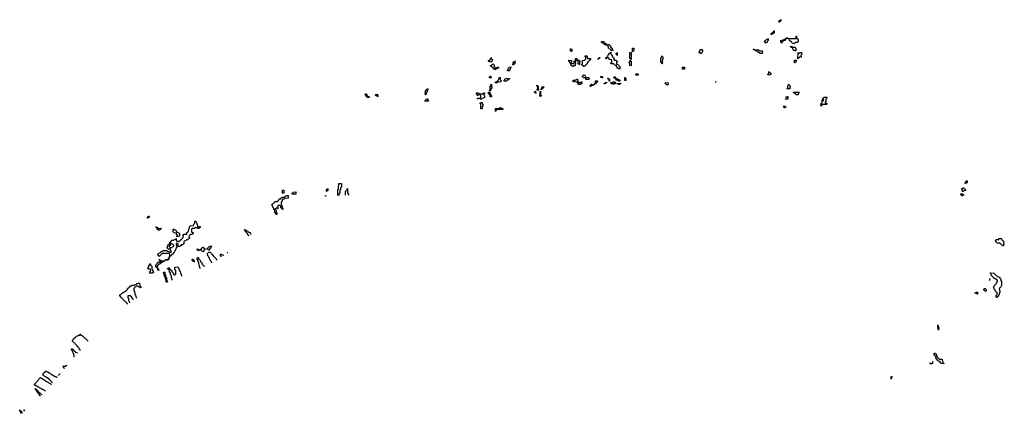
# Model space of a CAD drawing. Header units: inches. Extents: x 2228470 to 2445751, y 199914 to 300535.
# Tile 3 of 34: x 2338086 to 2360934, y 226336 to 235474. Entities that reach past the tile are written whole.
import ezdxf

# ---------------------------------------------------------------- set-up
doc = ezdxf.new("R2010")
doc.units = ezdxf.units.IN
doc.header["$MEASUREMENT"] = 0
for name, color, linetype in [('C3232', 7, 'Continuous'), ('C3242', 7, 'Continuous'), ('C3243', 7, 'Continuous'), ('C3252', 7, 'Continuous'), ('C3253', 7, 'Continuous'), ('C3262', 7, 'Continuous'), ('C3263', 7, 'Continuous')]:
    doc.layers.add(name, color=color, linetype=linetype)

msp = doc.modelspace()

# ---------------------------------------------------------------- linework, layer by layer
at = {"layer": 'C3232', "color": 6}
for points in [[(2339488, 227798), (2339487, 227807), (2339469, 227829), (2339466, 227850), (2339436, 227876), (2339420, 227900), (2339370, 227948), (2339362, 227962), (2339350, 227969), (2339342, 227982), (2339309, 228010), (2339310, 228034), (2339348, 228072), (2339350, 228091), (2339368, 228092), (2339382, 228098), (2339386, 228110), (2339402, 228118), (2339406, 228130), (2339442, 228138), (2339446, 228150), (2339486, 228154), (2339490, 228171), (2339494, 228170), (2339498, 228158), (2339512, 228152), (2339530, 228151), (2339537, 228137), (2339551, 228130), (2339676, 228008)], [(2339356, 227648), (2339348, 227650), (2339342, 227722), (2339326, 227730), (2339322, 227762), (2339308, 227768), (2339302, 227802), (2339288, 227808), (2339286, 227834), (2339310, 227832), (2339314, 227814), (2339334, 227810), (2339338, 227798), (2339350, 227794), (2339358, 227778), (2339370, 227774), (2339378, 227758), (2339412, 227750), (2339430, 227732)], [(2339124, 227375), (2339122, 227382), (2339108, 227388), (2339102, 227422), (2339086, 227430), (2339090, 227434), (2339150, 227434), (2339162, 227438), (2339168, 227452), (2339174, 227450), (2339178, 227439)], [(2338683, 226854), (2338670, 226866), (2338646, 226870), (2338628, 226888), (2338609, 226889), (2338590, 226908), (2338546, 226930), (2338527, 226947), (2338508, 226948), (2338487, 226967), (2338468, 226968), (2338450, 226986), (2338430, 226986), (2338429, 227010), (2338500, 227080), (2338518, 227102), (2338530, 227132), (2338570, 227171), (2338591, 227151), (2338632, 227130), (2338650, 227112), (2338671, 227111), (2338678, 227098), (2338710, 227072), (2338731, 227071), (2338750, 227052), (2338794, 227030), (2338810, 227014), (2338826, 227014)], [(2338851, 227045), (2338770, 227128), (2338729, 227149), (2338699, 227179), (2338649, 227210), (2338629, 227229), (2338629, 227250), (2338642, 227270), (2338690, 227311), (2338710, 227311), (2338730, 227302), (2338752, 227290), (2338771, 227271), (2338812, 227250), (2338830, 227232), (2338850, 227231), (2338870, 227212), (2338910, 227192), (2338932, 227192), (2338938, 227178), (2338950, 227174)], [(2338950, 227174), (2338959, 227175)], [(2338986, 227207), (2338986, 227210), (2338989, 227212)], [(2339004, 227229), (2339007, 227253), (2339024, 227254)], [(2338566, 226732), (2338562, 226742), (2338548, 226750), (2338542, 226782), (2338530, 226786), (2338522, 226802), (2338510, 226806), (2338506, 226826), (2338488, 226830), (2338482, 226862), (2338470, 226866), (2338462, 226882), (2338450, 226886), (2338446, 226914), (2338454, 226910), (2338458, 226898), (2338474, 226890), (2338478, 226878), (2338494, 226870), (2338498, 226858), (2338514, 226850), (2338518, 226838), (2338534, 226830), (2338538, 226818), (2338554, 226810), (2338558, 226798), (2338574, 226790), (2338578, 226778), (2338606, 226774)], [(2338125, 226336), (2338122, 226342), (2338110, 226346), (2338102, 226382), (2338086, 226390), (2338086, 226414), (2338093, 226413), (2338098, 226398), (2338113, 226393), (2338118, 226378), (2338133, 226373), (2338138, 226358), (2338149, 226354)], [(2338193, 226386), (2338186, 226390), (2338186, 226410), (2338190, 226414), (2338198, 226398), (2338207, 226396)]]:
    msp.add_lwpolyline(points, dxfattribs=at)
at = {"layer": 'C3242', "color": 6}
for points in [[(2341370, 229874), (2341410, 229874), (2341422, 229878), (2341430, 229894), (2341438, 229878), (2341454, 229874), (2341450, 229868), (2341418, 229862), (2341410, 229848), (2341378, 229842), (2341374, 229830), (2341358, 229822), (2341354, 229810), (2341318, 229802), (2341314, 229790), (2341298, 229782), (2341290, 229766), (2341278, 229762), (2341274, 229726), (2341270, 229726), (2341248, 229730), (2341246, 229770), (2341250, 229794), (2341262, 229798), (2341266, 229810), (2341282, 229818), (2341286, 229830), (2341306, 229834), (2341310, 229854), (2341334, 229854), (2341338, 229838), (2341350, 229834), (2341362, 229838), (2341366, 229850), (2341362, 229862), (2341346, 229866), (2341342, 229882), (2341327, 229887), (2341326, 229910), (2341334, 229910), (2341338, 229898), (2341354, 229890), (2341358, 229878)], [(2341466, 229886), (2341466, 229910), (2341526, 229914), (2341528, 229930), (2341547, 229933), (2341547, 229947), (2341554, 229954), (2341552, 229930), (2341538, 229922), (2341530, 229888)], [(2342130, 229846), (2342122, 229862), (2342106, 229870), (2342102, 229882), (2342086, 229890), (2342086, 229910), (2342090, 229914), (2342113, 229913), (2342118, 229898), (2342132, 229892), (2342134, 229850)], [(2341170, 229586), (2341106, 229590), (2341106, 229630), (2341122, 229638), (2341126, 229650), (2341122, 229682), (2341110, 229686), (2341070, 229686), (2341066, 229690), (2341066, 229730), (2341082, 229738), (2341086, 229770), (2341102, 229778), (2341110, 229814), (2341118, 229778), (2341130, 229774), (2341150, 229754), (2341152, 229692), (2341158, 229678), (2341170, 229674), (2341171, 229651), (2341190, 229614), (2341190, 229606)], [(2341310, 229646), (2341302, 229662), (2341290, 229666), (2341286, 229714), (2341292, 229710), (2341298, 229678), (2341312, 229670)]]:
    msp.add_lwpolyline(points, close=True, dxfattribs=at)
for points in [[(2341343, 230000), (2341330, 229988), (2341310, 229988), (2341307, 230000)], [(2341597, 230000), (2341590, 229986), (2341578, 229982), (2341570, 229966), (2341566, 229966), (2341567, 230000)], [(2342278, 229704), (2342268, 229708), (2342262, 229762), (2342248, 229770), (2342246, 229830), (2342242, 229842), (2342228, 229848), (2342222, 229902), (2342208, 229908), (2342206, 229930), (2342210, 229952), (2342232, 229950), (2342238, 229918), (2342250, 229914), (2342258, 229898), (2342271, 229891), (2342278, 229858), (2342290, 229854), (2342298, 229838), (2342310, 229834), (2342318, 229798), (2342330, 229794), (2342338, 229778), (2342350, 229774), (2342358, 229758), (2342370, 229754), (2342372, 229746)], [(2342545, 229830), (2342542, 229842), (2342528, 229850), (2342522, 229882), (2342508, 229888), (2342502, 229922), (2342490, 229926), (2342482, 229962), (2342468, 229968), (2342462, 230000)], [(2342573, 230000), (2342574, 229990), (2342650, 229912), (2342652, 229892), (2342653, 229891)], [(2342765, 229966), (2342762, 229982), (2342748, 229990), (2342748, 230000)], [(2341626, 229428), (2341626, 229450), (2341622, 229462), (2341606, 229470), (2341606, 229530), (2341602, 229542), (2341586, 229550), (2341586, 229590), (2341582, 229602), (2341566, 229610), (2341566, 229650), (2341562, 229662), (2341546, 229670), (2341542, 229682), (2341508, 229688), (2341510, 229694), (2341522, 229698), (2341528, 229712), (2341554, 229710), (2341558, 229698), (2341573, 229693), (2341578, 229678), (2341593, 229673), (2341598, 229658), (2341614, 229650), (2341618, 229618), (2341633, 229613), (2341638, 229598), (2341653, 229593), (2341658, 229558), (2341670, 229554), (2341702, 229558), (2341706, 229570), (2341706, 229650), (2341702, 229662), (2341686, 229670), (2341688, 229732), (2341753, 229733), (2341758, 229718), (2341774, 229710), (2341778, 229678), (2341794, 229670), (2341798, 229638), (2341812, 229632), (2341814, 229590), (2341818, 229578), (2341832, 229572), (2341838, 229520)], [(2341503, 229373), (2341502, 229382), (2341488, 229390), (2341487, 229427), (2341482, 229442), (2341468, 229450), (2341467, 229487), (2341462, 229502), (2341450, 229506), (2341447, 229547), (2341442, 229562), (2341429, 229570), (2341426, 229610), (2341430, 229614), (2341451, 229610), (2341453, 229573), (2341458, 229558), (2341471, 229551), (2341473, 229513), (2341478, 229498), (2341491, 229490), (2341494, 229430), (2341498, 229418), (2341512, 229410), (2341516, 229379)], [(2340589, 228872), (2340586, 228886), (2340570, 228888), (2340562, 228902), (2340530, 228929), (2340523, 228943), (2340510, 228949), (2340505, 228965), (2340450, 229018), (2340407, 229070), (2340410, 229090), (2340437, 229103), (2340470, 229131), (2340485, 229135), (2340490, 229142), (2340520, 229160), (2340530, 229171), (2340548, 229172), (2340588, 229212), (2340590, 229232), (2340606, 229234), (2340610, 229254), (2340622, 229258), (2340626, 229270), (2340646, 229274), (2340650, 229292), (2340682, 229298), (2340686, 229310), (2340693, 229313), (2340750, 229314), (2340762, 229318), (2340766, 229330), (2340802, 229338), (2340806, 229350), (2340842, 229358), (2340850, 229371), (2340858, 229358), (2340870, 229354), (2340873, 229313), (2340878, 229298), (2340892, 229290), (2340894, 229246)], [(2340894, 229246), (2340887, 229247), (2340882, 229262), (2340850, 229266), (2340842, 229282), (2340830, 229286), (2340790, 229286), (2340778, 229282), (2340773, 229267), (2340758, 229262), (2340753, 229247), (2340738, 229242), (2340734, 229230), (2340734, 229190), (2340738, 229178), (2340752, 229172), (2340754, 229110), (2340758, 229098), (2340772, 229090), (2340778, 229038), (2340791, 229031), (2340796, 229009)], [(2340727, 228971), (2340722, 228982), (2340710, 228986), (2340706, 229006), (2340688, 229010), (2340686, 229030), (2340650, 229066), (2340610, 229066), (2340598, 229062), (2340594, 229050), (2340598, 229018), (2340612, 229010), (2340613, 228953), (2340618, 228938), (2340630, 228934), (2340632, 228903)]]:
    msp.add_lwpolyline(points, dxfattribs=at)
at = {"layer": 'C3243', "color": 6}
for points in [[(2349030, 234486), (2349008, 234488), (2349002, 234502), (2348970, 234506), (2348966, 234510), (2348966, 234530), (2348988, 234532), (2349006, 234550), (2349010, 234574), (2349022, 234578), (2349030, 234594), (2349038, 234558), (2349052, 234552), (2349051, 234509), (2349038, 234502)], [(2349150, 234354), (2349162, 234358), (2349168, 234372), (2349194, 234370), (2349194, 234350), (2349158, 234342), (2349150, 234326), (2349118, 234322), (2349110, 234306), (2349102, 234322), (2349088, 234328), (2349086, 234346), (2349066, 234350), (2349062, 234362), (2349050, 234366), (2349042, 234382), (2349026, 234390), (2349022, 234402), (2349006, 234410), (2349006, 234414), (2349042, 234418), (2349046, 234430), (2349062, 234438), (2349070, 234454), (2349078, 234438), (2349091, 234431), (2349093, 234393), (2349098, 234378), (2349110, 234374), (2349118, 234358)], [(2349550, 234426), (2349528, 234428), (2349530, 234434), (2349542, 234438), (2349546, 234450), (2349542, 234462), (2349530, 234466), (2349528, 234472), (2349542, 234478), (2349547, 234493), (2349562, 234498), (2349566, 234510), (2349590, 234514), (2349594, 234510), (2349578, 234502), (2349574, 234490), (2349572, 234450), (2349558, 234442)], [(2349407, 234287), (2349408, 234310), (2349422, 234318), (2349430, 234354), (2349442, 234358), (2349450, 234374), (2349490, 234374), (2349494, 234370), (2349478, 234362), (2349470, 234326), (2349458, 234322), (2349450, 234288)], [(2348990, 234126), (2348986, 234130), (2348986, 234150), (2349002, 234158), (2349010, 234174), (2349014, 234170), (2349018, 234138), (2349033, 234133), (2349030, 234126)], [(2348990, 233826), (2348986, 233830), (2349002, 233838), (2349006, 233850), (2349006, 233930), (2349022, 233938), (2349026, 233970), (2349030, 233974), (2349034, 233970), (2349034, 233930), (2349038, 233918), (2349052, 233910), (2349038, 233902), (2349034, 233870), (2349018, 233862), (2349014, 233830), (2349010, 233826)], [(2349170, 234008), (2349129, 234009), (2349128, 234032), (2349162, 234038), (2349166, 234050), (2349182, 234058), (2349187, 234073), (2349202, 234078), (2349209, 234131), (2349230, 234134), (2349234, 234130), (2349234, 234090), (2349238, 234078), (2349254, 234070), (2349254, 234030), (2349190, 234026), (2349178, 234022)], [(2349410, 234094), (2349422, 234098), (2349430, 234112), (2349452, 234112), (2349452, 234090), (2349418, 234082), (2349414, 234070), (2349394, 234066), (2349390, 234048), (2349330, 234046), (2349326, 234050), (2349326, 234070), (2349342, 234078), (2349347, 234093), (2349362, 234098), (2349370, 234114), (2349391, 234111), (2349398, 234098)], [(2346190, 233666), (2346150, 233668), (2346142, 233682), (2346130, 233686), (2346122, 233722), (2346106, 233730), (2346107, 233753), (2346130, 233754), (2346134, 233750), (2346138, 233718), (2346154, 233710), (2346158, 233698), (2346194, 233690), (2346194, 233670)], [(2347510, 233726), (2347506, 233730), (2347502, 233762), (2347490, 233766), (2347488, 233772), (2347502, 233778), (2347506, 233790), (2347506, 233830), (2347522, 233838), (2347526, 233850), (2347542, 233858), (2347550, 233874), (2347554, 233870), (2347552, 233830), (2347538, 233822), (2347530, 233786), (2347518, 233782)], [(2348770, 233626), (2348762, 233642), (2348750, 233646), (2348718, 233642), (2348713, 233627), (2348707, 233627), (2348706, 233650), (2348710, 233654), (2348770, 233654), (2348782, 233658), (2348786, 233670), (2348786, 233710), (2348782, 233722), (2348770, 233726), (2348730, 233726), (2348718, 233722), (2348710, 233706), (2348706, 233710), (2348702, 233742), (2348688, 233748), (2348690, 233774), (2348730, 233774), (2348738, 233758), (2348750, 233754), (2348830, 233754), (2348842, 233758), (2348850, 233774), (2348873, 233773), (2348874, 233750), (2348858, 233742), (2348854, 233730), (2348858, 233718), (2348874, 233710), (2348874, 233670), (2348858, 233662), (2348851, 233649), (2348818, 233642), (2348810, 233626)], [(2349010, 233686), (2349006, 233690), (2349002, 233722), (2348990, 233726), (2348982, 233742), (2348966, 233750), (2348967, 233793), (2348993, 233793), (2348998, 233758), (2349014, 233750), (2349018, 233718), (2349034, 233710), (2349034, 233690), (2349030, 233686)], [(2346390, 233686), (2346382, 233702), (2346347, 233707), (2346346, 233730), (2346350, 233734), (2346390, 233734), (2346394, 233730), (2346394, 233690)], [(2347490, 233586), (2347486, 233590), (2347502, 233598), (2347507, 233613), (2347522, 233618), (2347527, 233633), (2347550, 233634), (2347554, 233630), (2347558, 233598), (2347573, 233593), (2347570, 233586)], [(2348790, 233406), (2348786, 233410), (2348786, 233510), (2348782, 233522), (2348766, 233530), (2348782, 233538), (2348790, 233554), (2348810, 233554), (2348814, 233550), (2348818, 233518), (2348832, 233510), (2348832, 233470), (2348818, 233462), (2348814, 233450), (2348814, 233410), (2348810, 233406)], [(2349130, 233346), (2349126, 233350), (2349126, 233410), (2349130, 233414), (2349210, 233414), (2349222, 233418), (2349230, 233434), (2349250, 233434), (2349258, 233418), (2349290, 233414), (2349294, 233410), (2349294, 233390), (2349290, 233386), (2349170, 233386), (2349158, 233382), (2349153, 233367), (2349138, 233362)], [(2344190, 231446), (2344186, 231450), (2344186, 231510), (2344190, 231514), (2344210, 231514), (2344214, 231510), (2344214, 231450), (2344210, 231446)], [(2344410, 231426), (2344406, 231430), (2344406, 231450), (2344422, 231458), (2344430, 231472), (2344490, 231474), (2344494, 231470), (2344494, 231430), (2344490, 231426)], [(2345210, 231486), (2345206, 231490), (2345206, 231530), (2345222, 231538), (2345230, 231554), (2345234, 231550), (2345234, 231510), (2345218, 231502)], [(2341070, 230866), (2341048, 230868), (2341048, 230890), (2341062, 230898), (2341070, 230912), (2341092, 230912), (2341092, 230890), (2341078, 230882)], [(2341330, 230589), (2341306, 230590), (2341278, 230610), (2341278, 230618), (2341266, 230630), (2341262, 230642), (2341250, 230646), (2341250, 230674), (2341258, 230658), (2341271, 230651), (2341292, 230650), (2341294, 230634), (2341374, 230630), (2341358, 230622), (2341354, 230610)], [(2341750, 230426), (2341742, 230442), (2341726, 230450), (2341742, 230458), (2341746, 230470), (2341742, 230482), (2341726, 230490), (2341722, 230522), (2341670, 230528), (2341650, 230546), (2341646, 230610), (2341674, 230610), (2341678, 230598), (2341692, 230592), (2341710, 230591), (2341718, 230558), (2341730, 230554), (2341738, 230538), (2341770, 230534), (2341778, 230518), (2341793, 230513), (2341794, 230450), (2341790, 230446), (2341758, 230442)], [(2341590, 230286), (2341578, 230282), (2341574, 230270), (2341574, 230230), (2341558, 230222), (2341554, 230210), (2341558, 230198), (2341573, 230193), (2341578, 230178), (2341590, 230174), (2341602, 230178), (2341610, 230194), (2341642, 230198), (2341647, 230213), (2341662, 230218), (2341666, 230230), (2341662, 230242), (2341647, 230247), (2341642, 230262), (2341610, 230266), (2341602, 230282)], [(2341730, 230286), (2341714, 230270), (2341718, 230238), (2341750, 230234), (2341762, 230238), (2341766, 230250), (2341762, 230282)], [(2342350, 230088), (2342326, 230090), (2342322, 230102), (2342310, 230106), (2342302, 230122), (2342290, 230126), (2342250, 230126), (2342238, 230122), (2342234, 230110), (2342226, 230110), (2342222, 230122), (2342206, 230130), (2342206, 230150), (2342230, 230152), (2342238, 230138), (2342270, 230134), (2342282, 230138), (2342286, 230150), (2342306, 230154), (2342310, 230174), (2342322, 230178), (2342330, 230194), (2342350, 230194), (2342358, 230158), (2342390, 230154), (2342394, 230150), (2342378, 230142), (2342370, 230126), (2342358, 230122)], [(2342470, 230126), (2342462, 230142), (2342430, 230146), (2342426, 230150), (2342442, 230158), (2342446, 230170), (2342462, 230178), (2342466, 230190), (2342482, 230198), (2342490, 230214), (2342530, 230214), (2342534, 230210), (2342531, 230190), (2342513, 230187), (2342510, 230166), (2342498, 230162), (2342492, 230148), (2342490, 230126)]]:
    msp.add_lwpolyline(points, close=True, dxfattribs=at)
for points in [[(2345466, 231394), (2345466, 231530), (2345482, 231538), (2345486, 231550), (2345488, 231670), (2345550, 231674), (2345554, 231670), (2345552, 231590), (2345538, 231582), (2345533, 231567), (2345532, 231528), (2345518, 231522), (2345514, 231510), (2345512, 231450), (2345498, 231442), (2345494, 231430), (2345493, 231395)], [(2345646, 231400), (2345646, 231490), (2345662, 231498), (2345667, 231513), (2345682, 231518), (2345686, 231550), (2345690, 231554), (2345694, 231550), (2345694, 231450), (2345698, 231438), (2345714, 231430), (2345714, 231402)], [(2344046, 230943), (2344042, 230962), (2344030, 230966), (2344022, 230982), (2344006, 230990), (2344006, 231050), (2344002, 231062), (2343986, 231070), (2343982, 231102), (2343966, 231110), (2343962, 231142), (2343946, 231150), (2343946, 231190), (2343962, 231198), (2343970, 231214), (2343982, 231218), (2343990, 231234), (2344002, 231238), (2344006, 231250), (2344066, 231254), (2344070, 231272), (2344102, 231278), (2344110, 231314), (2344142, 231318), (2344147, 231333), (2344162, 231338), (2344167, 231353), (2344230, 231354), (2344242, 231358), (2344247, 231373), (2344262, 231378), (2344270, 231394), (2344314, 231394), (2344313, 231327), (2344250, 231326), (2344238, 231322), (2344230, 231306), (2344190, 231306), (2344178, 231302), (2344174, 231290), (2344174, 231250), (2344158, 231242), (2344154, 231230), (2344154, 231170), (2344158, 231158), (2344174, 231150), (2344174, 231110), (2344178, 231098), (2344194, 231090), (2344194, 231066)], [(2345186, 231377), (2345186, 231390), (2345190, 231394), (2345198, 231378)], [(2344194, 231066), (2344187, 231067), (2344182, 231082), (2344167, 231087), (2344162, 231102), (2344147, 231107), (2344142, 231142), (2344127, 231147), (2344122, 231162), (2344110, 231166), (2344078, 231162), (2344074, 231150), (2344073, 231087), (2344067, 231087), (2344062, 231102), (2344050, 231106), (2344038, 231102), (2344033, 231087), (2344018, 231082), (2344014, 231070), (2344018, 231058), (2344034, 231050), (2344034, 231010), (2344038, 230998), (2344054, 230990), (2344054, 230950), (2344054, 230950)], [(2341307, 230000), (2341306, 230006), (2341290, 230008), (2341289, 230030), (2341303, 230037), (2341310, 230051), (2341338, 230062), (2341354, 230074), (2341366, 230074), (2341370, 230092), (2341402, 230098), (2341406, 230110), (2341413, 230113), (2341510, 230114), (2341518, 230098), (2341550, 230094), (2341570, 230074), (2341602, 230078), (2341606, 230090), (2341602, 230102), (2341586, 230110), (2341582, 230142), (2341567, 230147), (2341528, 230148), (2341522, 230162), (2341508, 230168), (2341508, 230190), (2341522, 230198), (2341527, 230213), (2341528, 230252), (2341562, 230258), (2341568, 230310), (2341586, 230314), (2341590, 230332), (2341606, 230334), (2341610, 230352), (2341647, 230353), (2341662, 230358), (2341669, 230371), (2341702, 230378), (2341710, 230394), (2341714, 230390), (2341714, 230350), (2341718, 230338), (2341730, 230334), (2341790, 230334), (2341802, 230338), (2341806, 230350), (2341822, 230358), (2341827, 230373), (2341842, 230378), (2341847, 230393), (2341862, 230398), (2341867, 230413), (2341882, 230418), (2341886, 230450), (2341882, 230462), (2341870, 230466), (2341869, 230471), (2341886, 230474), (2341890, 230492), (2341962, 230498), (2341966, 230530), (2341982, 230538), (2341990, 230554), (2342002, 230558), (2342008, 230610), (2342022, 230618), (2342027, 230633), (2342030, 230674), (2342042, 230678), (2342050, 230692), (2342122, 230698), (2342128, 230730), (2342148, 230750), (2342150, 230794), (2342170, 230794), (2342178, 230778), (2342190, 230774), (2342194, 230730), (2342214, 230710), (2342214, 230670), (2342218, 230658), (2342230, 230654), (2342242, 230658), (2342250, 230674), (2342270, 230674), (2342274, 230670), (2342274, 230650), (2342258, 230642), (2342254, 230630), (2342247, 230627), (2342210, 230626), (2342202, 230642), (2342170, 230646), (2342158, 230642), (2342150, 230626), (2342090, 230626), (2342078, 230622), (2342074, 230610), (2342074, 230550), (2342078, 230538), (2342113, 230533), (2342110, 230506), (2342098, 230502), (2342090, 230486), (2342050, 230486), (2342038, 230482), (2342030, 230466), (2342018, 230462), (2342014, 230430), (2342018, 230418), (2342034, 230410), (2342018, 230402), (2342014, 230390), (2341998, 230382), (2341990, 230366), (2341958, 230362), (2341952, 230348), (2341918, 230342), (2341914, 230330), (2341898, 230322), (2341892, 230270), (2341878, 230262), (2341874, 230250), (2341834, 230246), (2341830, 230226), (2341818, 230222), (2341810, 230206), (2341734, 230206), (2341730, 230186), (2341718, 230182), (2341710, 230146), (2341698, 230142), (2341692, 230108), (2341678, 230102), (2341674, 230070), (2341658, 230062), (2341654, 230050), (2341610, 230006), (2341598, 230002), (2341597, 230000)], [(2343409, 230452), (2343406, 230466), (2343390, 230468), (2343382, 230502), (2343370, 230506), (2343362, 230522), (2343350, 230526), (2343346, 230546), (2343328, 230550), (2343322, 230582), (2343306, 230590), (2343307, 230613), (2343314, 230610), (2343318, 230598), (2343334, 230590), (2343338, 230578), (2343374, 230570), (2343378, 230558), (2343394, 230550), (2343398, 230538), (2343432, 230530), (2343434, 230514), (2343452, 230510), (2343454, 230494), (2343461, 230493)], [(2342462, 230000), (2342462, 230002), (2342446, 230010), (2342446, 230050), (2342462, 230058), (2342466, 230070), (2342482, 230078), (2342490, 230094), (2342498, 230078), (2342514, 230070), (2342518, 230058), (2342530, 230054), (2342538, 230038), (2342550, 230034), (2342554, 230014), (2342572, 230010), (2342573, 230000)], [(2341567, 230000), (2341567, 230027), (2341562, 230042), (2341547, 230047), (2341393, 230047), (2341378, 230042), (2341374, 230030), (2341343, 230000)], [(2342748, 230000), (2342747, 230033), (2342770, 230034), (2342778, 230018), (2342810, 230014), (2342817, 230001)], [(2342907, 230062), (2342907, 230073), (2342914, 230070), (2342915, 230068)]]:
    msp.add_lwpolyline(points, dxfattribs=at)
at = {"layer": 'C3252', "color": 6}
for points in [[(2359410, 228266), (2359402, 228302), (2359389, 228310), (2359390, 228392), (2359398, 228338), (2359411, 228330)], [(2359430, 227594), (2359490, 227594), (2359498, 227538), (2359510, 227534), (2359518, 227498), (2359530, 227494), (2359530, 227486), (2359470, 227489), (2359466, 227506), (2359449, 227510), (2359448, 227528), (2359442, 227542), (2359410, 227548), (2359388, 227568), (2359369, 227569), (2359350, 227606), (2359348, 227648), (2359342, 227662), (2359330, 227666), (2359322, 227682), (2359308, 227690), (2359310, 227732), (2359330, 227732), (2359338, 227718), (2359350, 227714), (2359358, 227678), (2359371, 227670), (2359374, 227634), (2359390, 227632), (2359394, 227614), (2359414, 227610), (2359418, 227598)], [(2358310, 227126), (2358306, 227130), (2358309, 227190), (2358330, 227194), (2358330, 227188), (2358314, 227186)]]:
    msp.add_lwpolyline(points, close=True, dxfattribs=at)
for points in [[(2359250, 227486), (2359210, 227488), (2359207, 227507), (2359206, 227508)], [(2359262, 227539), (2359271, 227530), (2359271, 227509), (2359250, 227486)]]:
    msp.add_lwpolyline(points, dxfattribs=at)
at = {"layer": 'C3253', "color": 6}
for points in [[(2355706, 235406), (2355707, 235453), (2355722, 235458), (2355730, 235474), (2355753, 235473), (2355750, 235446), (2355738, 235442), (2355734, 235430), (2355718, 235422), (2355710, 235406)], [(2355530, 235126), (2355526, 235130), (2355527, 235153), (2355542, 235158), (2355547, 235173), (2355562, 235178), (2355567, 235193), (2355582, 235198), (2355587, 235213), (2355593, 235213), (2355590, 235166), (2355578, 235162), (2355570, 235148), (2355538, 235142)], [(2351690, 234886), (2351667, 234887), (2351662, 234902), (2351650, 234906), (2351646, 234926), (2351606, 234930), (2351602, 234942), (2351586, 234950), (2351588, 234970), (2351630, 234974), (2351638, 234958), (2351650, 234954), (2351654, 234934), (2351672, 234932), (2351678, 234918), (2351693, 234913), (2351694, 234890)], [(2351830, 234746), (2351822, 234762), (2351807, 234767), (2351802, 234782), (2351770, 234786), (2351762, 234802), (2351746, 234810), (2351746, 234850), (2351742, 234862), (2351726, 234870), (2351726, 234890), (2351742, 234898), (2351750, 234914), (2351758, 234898), (2351770, 234894), (2351778, 234878), (2351794, 234870), (2351798, 234838), (2351810, 234834), (2351818, 234818), (2351834, 234810), (2351838, 234778), (2351854, 234770), (2351838, 234762)], [(2355390, 234926), (2355386, 234930), (2355382, 234962), (2355367, 234967), (2355367, 234973), (2355382, 234978), (2355387, 234993), (2355402, 234998), (2355410, 235014), (2355442, 235018), (2355447, 235033), (2355454, 235034), (2355453, 234993), (2355450, 234986), (2355438, 234982), (2355434, 234950), (2355430, 234946), (2355398, 234942)], [(2355770, 234926), (2355762, 234942), (2355748, 234948), (2355748, 234990), (2355770, 235002), (2355790, 234994), (2355802, 234998), (2355806, 235010), (2355826, 235014), (2355830, 235032), (2355862, 235038), (2355870, 235052), (2355914, 235050), (2355914, 235046), (2355898, 235042), (2355894, 235030), (2355854, 235026), (2355850, 234989), (2355812, 234988), (2355798, 234982), (2355794, 234970), (2355774, 234950), (2355774, 234930)], [(2356050, 234908), (2356042, 234922), (2356010, 234926), (2356002, 234962), (2355988, 234968), (2355970, 234969), (2355962, 234982), (2355949, 234990), (2355938, 235018), (2355926, 235034), (2356090, 235034), (2356102, 235038), (2356106, 235050), (2356106, 235090), (2356110, 235094), (2356114, 235090), (2356114, 235050), (2356118, 235038), (2356133, 235033), (2356154, 235010), (2356154, 234970), (2356138, 234962), (2356132, 234948), (2356078, 234942), (2356073, 234927), (2356058, 234922)], [(2350890, 234726), (2350882, 234742), (2350868, 234750), (2350870, 234794), (2350890, 234794), (2350898, 234778), (2350912, 234772), (2350910, 234766), (2350898, 234762), (2350894, 234730)], [(2351890, 234534), (2351930, 234534), (2351938, 234518), (2351952, 234512), (2351954, 234490), (2351938, 234482), (2351934, 234450), (2351938, 234438), (2351970, 234434), (2351978, 234418), (2351992, 234412), (2351994, 234394), (2352012, 234390), (2352014, 234330), (2352010, 234328), (2351986, 234330), (2351970, 234346), (2351947, 234347), (2351942, 234402), (2351910, 234406), (2351902, 234422), (2351887, 234427), (2351882, 234442), (2351867, 234447), (2351807, 234447), (2351806, 234470), (2351826, 234474), (2351827, 234527), (2351822, 234542), (2351768, 234548), (2351762, 234582), (2351750, 234586), (2351710, 234586), (2351698, 234582), (2351692, 234568), (2351686, 234570), (2351686, 234590), (2351690, 234594), (2351722, 234598), (2351726, 234630), (2351742, 234638), (2351747, 234673), (2351762, 234678), (2351767, 234693), (2351782, 234698), (2351790, 234714), (2351812, 234712), (2351810, 234706), (2351798, 234702), (2351794, 234690), (2351798, 234678), (2351810, 234674), (2351818, 234658), (2351834, 234650), (2351838, 234618), (2351853, 234613), (2351858, 234598), (2351874, 234590), (2351874, 234550), (2351878, 234538)], [(2351950, 234646), (2351942, 234662), (2351928, 234670), (2351928, 234692), (2351942, 234698), (2351950, 234714), (2351954, 234710), (2351954, 234650)], [(2352266, 234546), (2352262, 234562), (2352246, 234570), (2352246, 234710), (2352270, 234714), (2352274, 234710), (2352274, 234550), (2352270, 234546)], [(2352310, 234726), (2352306, 234730), (2352308, 234810), (2352310, 234814), (2352330, 234814), (2352334, 234810), (2352334, 234750), (2352318, 234742)], [(2353910, 234688), (2353886, 234690), (2353882, 234702), (2353850, 234706), (2353846, 234710), (2353862, 234718), (2353867, 234773), (2353902, 234778), (2353910, 234794), (2353918, 234778), (2353934, 234770), (2353934, 234730), (2353918, 234722)], [(2355310, 234686), (2355270, 234689), (2355250, 234708), (2355230, 234709), (2355226, 234726), (2355206, 234730), (2355202, 234742), (2355166, 234750), (2355162, 234762), (2355126, 234770), (2355122, 234782), (2355110, 234786), (2355107, 234793), (2355132, 234792), (2355138, 234778), (2355150, 234774), (2355228, 234772), (2355234, 234770), (2355238, 234758), (2355250, 234754), (2355314, 234750), (2355318, 234738), (2355332, 234730), (2355318, 234722), (2355314, 234686)], [(2356033, 234833), (2356070, 234834), (2356093, 234807), (2356094, 234750), (2356090, 234748), (2356068, 234748), (2356062, 234762), (2356046, 234770), (2356042, 234782), (2356030, 234786), (2356022, 234822), (2355988, 234828), (2355982, 234842), (2355966, 234850), (2355970, 234854), (2356010, 234854), (2356018, 234838)], [(2356150, 234566), (2356146, 234570), (2356147, 234713), (2356153, 234713), (2356158, 234698), (2356170, 234694), (2356182, 234698), (2356190, 234714), (2356230, 234712), (2356234, 234670), (2356218, 234662), (2356214, 234630), (2356218, 234618), (2356230, 234614), (2356232, 234608), (2356178, 234602), (2356173, 234587), (2356158, 234582)], [(2350930, 234388), (2350909, 234389), (2350902, 234402), (2350886, 234410), (2350882, 234442), (2350866, 234450), (2350862, 234482), (2350847, 234487), (2350842, 234502), (2350827, 234507), (2350826, 234530), (2350830, 234534), (2350894, 234530), (2350894, 234490), (2350878, 234482), (2350874, 234470), (2350878, 234458), (2350890, 234454), (2350930, 234454), (2350942, 234458), (2350947, 234473), (2350962, 234478), (2350966, 234490), (2350962, 234502), (2350947, 234507), (2350947, 234513), (2350982, 234518), (2350987, 234573), (2351010, 234574), (2351014, 234570), (2351014, 234546), (2350998, 234542), (2350994, 234510), (2350978, 234502), (2350974, 234490), (2350978, 234458), (2350994, 234450), (2350978, 234442), (2350974, 234410), (2350970, 234406), (2350938, 234402)], [(2351070, 234428), (2351062, 234442), (2351046, 234450), (2351046, 234510), (2351042, 234522), (2351027, 234527), (2351026, 234534), (2351070, 234534), (2351078, 234518), (2351094, 234510), (2351078, 234502), (2351074, 234490), (2351074, 234430)], [(2351270, 234574), (2351330, 234574), (2351334, 234570), (2351334, 234550), (2351318, 234542), (2351313, 234527), (2351298, 234522), (2351293, 234507), (2351278, 234502), (2351273, 234487), (2351258, 234482), (2351253, 234447), (2351238, 234442), (2351234, 234430), (2351218, 234422), (2351214, 234410), (2351198, 234402), (2351190, 234386), (2351170, 234388), (2351166, 234406), (2351146, 234410), (2351142, 234422), (2351126, 234430), (2351142, 234438), (2351147, 234453), (2351146, 234530), (2351187, 234533), (2351202, 234538), (2351206, 234550), (2351222, 234558), (2351226, 234590), (2351222, 234602), (2351209, 234609), (2351206, 234630), (2351210, 234634), (2351247, 234633), (2351254, 234630), (2351254, 234590), (2351258, 234578)], [(2351510, 234546), (2351506, 234550), (2351506, 234570), (2351522, 234578), (2351530, 234594), (2351553, 234593), (2351550, 234586), (2351538, 234582), (2351530, 234566), (2351518, 234562)], [(2352270, 234406), (2352247, 234407), (2352242, 234462), (2352226, 234470), (2352226, 234490), (2352242, 234498), (2352250, 234534), (2352254, 234534), (2352258, 234518), (2352274, 234510), (2352274, 234410)], [(2352990, 234446), (2352986, 234450), (2352982, 234482), (2352966, 234490), (2352966, 234590), (2352982, 234598), (2352986, 234630), (2352990, 234634), (2352998, 234618), (2353012, 234610), (2353012, 234550), (2352998, 234542), (2352994, 234530), (2352998, 234498), (2353012, 234490), (2352998, 234482), (2352994, 234450)], [(2356070, 234466), (2356066, 234490), (2356068, 234532), (2356113, 234533), (2356110, 234526), (2356098, 234522), (2356094, 234490), (2356078, 234482)], [(2351230, 234134), (2351290, 234134), (2351294, 234130), (2351294, 234086), (2351290, 234086), (2351227, 234087), (2351222, 234122), (2351167, 234127), (2351162, 234142), (2351146, 234150), (2351147, 234173), (2351162, 234178), (2351170, 234194), (2351190, 234194), (2351198, 234178), (2351211, 234171), (2351218, 234138)], [(2352390, 234186), (2352386, 234190), (2352386, 234210), (2352402, 234218), (2352410, 234234), (2352418, 234218), (2352434, 234210), (2352434, 234190), (2352430, 234186)], [(2353470, 234326), (2353467, 234373), (2353510, 234374), (2353514, 234370), (2353514, 234330), (2353510, 234326)], [(2351090, 234014), (2351102, 234018), (2351110, 234034), (2351133, 234033), (2351131, 233990), (2351114, 233986), (2351110, 233966), (2351050, 233966), (2351046, 233970), (2351042, 234002), (2351030, 234006), (2351022, 234022), (2351007, 234027), (2350970, 234028), (2350962, 234042), (2350950, 234046), (2350938, 234042), (2350930, 234028), (2350926, 234030), (2350926, 234070), (2350987, 234073), (2351002, 234078), (2351010, 234092), (2351033, 234093), (2351038, 234038), (2351054, 234030), (2351058, 234018)], [(2351330, 233926), (2351326, 233930), (2351326, 233950), (2351342, 233958), (2351350, 233974), (2351370, 233974), (2351378, 233958), (2351394, 233954), (2351392, 233948), (2351358, 233942), (2351350, 233928)], [(2351406, 233966), (2351406, 233970), (2351422, 233978), (2351430, 233994), (2351442, 233998), (2351447, 234013), (2351450, 234054), (2351490, 234054), (2351494, 234050), (2351494, 234030), (2351478, 234022), (2351474, 234010), (2351458, 234002), (2351454, 233990), (2351438, 233982), (2351430, 233966)], [(2351610, 234128), (2351569, 234129), (2351566, 234150), (2351582, 234158), (2351590, 234172), (2351594, 234154), (2351612, 234150), (2351614, 234130)], [(2351650, 233986), (2351646, 233990), (2351662, 233998), (2351670, 234014), (2351713, 234013), (2351712, 234008), (2351678, 234002), (2351670, 233986)], [(2351770, 234046), (2351766, 234050), (2351762, 234082), (2351750, 234086), (2351742, 234102), (2351726, 234110), (2351730, 234114), (2351752, 234112), (2351758, 234098), (2351774, 234090), (2351774, 234050)], [(2351907, 233987), (2351902, 234002), (2351890, 234006), (2351878, 234002), (2351874, 233970), (2351870, 233966), (2351862, 233982), (2351850, 233986), (2351810, 233986), (2351807, 234013), (2351842, 234018), (2351846, 234030), (2351853, 234033), (2351893, 234033), (2351898, 234018), (2351914, 234010), (2351914, 233990)], [(2351950, 234094), (2351990, 234094), (2351998, 234078), (2352014, 234070), (2352014, 234050), (2352010, 234046), (2351970, 234046), (2351962, 234062), (2351927, 234067), (2351922, 234102), (2351906, 234110), (2351902, 234122), (2351870, 234126), (2351866, 234130), (2351882, 234138), (2351886, 234150), (2351893, 234153), (2351898, 234138), (2351913, 234133), (2351918, 234118), (2351934, 234110), (2351938, 234098)], [(2351990, 233966), (2351982, 233982), (2351950, 233986), (2351946, 233990), (2351950, 233994), (2352033, 233993), (2352033, 233987), (2352018, 233982), (2352010, 233966)], [(2352130, 234066), (2352129, 234069), (2352126, 234134), (2352134, 234130), (2352138, 234118), (2352154, 234110), (2352150, 234066)], [(2353110, 233946), (2353102, 233962), (2353090, 233966), (2353082, 233982), (2353070, 233986), (2353070, 234012), (2353134, 234010), (2353134, 233970), (2353118, 233962)], [(2355890, 233866), (2355886, 233870), (2355902, 233878), (2355907, 233893), (2355908, 233932), (2355922, 233938), (2355926, 233970), (2355930, 233974), (2355938, 233958), (2355953, 233953), (2355958, 233938), (2355972, 233930), (2355958, 233922), (2355954, 233910), (2355954, 233870), (2355950, 233868)], [(2350050, 233766), (2350042, 233782), (2350026, 233790), (2350042, 233798), (2350050, 233814), (2350054, 233810), (2350058, 233778), (2350073, 233773), (2350070, 233766)], [(2350110, 233826), (2350102, 233842), (2350086, 233850), (2350102, 233858), (2350106, 233870), (2350106, 233910), (2350102, 233922), (2350088, 233928), (2350086, 233950), (2350090, 233954), (2350098, 233938), (2350114, 233930), (2350114, 233870), (2350118, 233858), (2350134, 233850), (2350118, 233842)], [(2350170, 233688), (2350162, 233702), (2350146, 233710), (2350162, 233718), (2350166, 233730), (2350166, 233810), (2350170, 233814), (2350174, 233810), (2350174, 233730), (2350178, 233718), (2350194, 233710), (2350178, 233702)], [(2350190, 233846), (2350186, 233850), (2350186, 233870), (2350202, 233878), (2350206, 233910), (2350210, 233914), (2350250, 233914), (2350250, 233906), (2350238, 233902), (2350234, 233890), (2350218, 233882), (2350214, 233870), (2350198, 233862)], [(2356150, 233726), (2356106, 233730), (2356102, 233742), (2356090, 233746), (2356082, 233762), (2356047, 233767), (2356046, 233790), (2356070, 233794), (2356173, 233793), (2356173, 233787), (2356158, 233782)], [(2356690, 233468), (2356686, 233470), (2356682, 233502), (2356668, 233510), (2356682, 233518), (2356690, 233534), (2356702, 233538), (2356706, 233550), (2356706, 233610), (2356714, 233614), (2356718, 233598), (2356730, 233594), (2356742, 233598), (2356746, 233610), (2356742, 233622), (2356726, 233626), (2356726, 233650), (2356742, 233658), (2356750, 233674), (2356813, 233673), (2356814, 233650), (2356798, 233642), (2356794, 233630), (2356792, 233568), (2356778, 233562), (2356774, 233550), (2356778, 233538), (2356810, 233534), (2356814, 233530), (2356814, 233510), (2356810, 233506), (2356710, 233506), (2356698, 233502)], [(2359970, 231388), (2359948, 231388), (2359942, 231402), (2359926, 231410), (2359926, 231430), (2359930, 231434), (2359970, 231434), (2359978, 231418), (2359994, 231410), (2359978, 231402)]]:
    msp.add_lwpolyline(points, close=True, dxfattribs=at)
for points in [[(2355446, 234194), (2355446, 234210), (2355462, 234218), (2355466, 234230), (2355470, 234272), (2355478, 234258), (2355494, 234250), (2355498, 234238), (2355514, 234230), (2355514, 234210), (2355498, 234202), (2355490, 234189)], [(2354226, 234030), (2354226, 234030), (2354230, 234034), (2354245, 234034)], [(2355490, 234189), (2355450, 234190)], [(2355855, 233673), (2355882, 233678), (2355886, 233690), (2355911, 233691), (2355914, 233690), (2355914, 233650), (2355910, 233626), (2355849, 233626)], [(2355830, 233426), (2355822, 233442), (2355801, 233447)], [(2355812, 233473), (2355830, 233472), (2355838, 233458), (2355870, 233454), (2355874, 233450), (2355858, 233442), (2355850, 233428), (2355830, 233426)], [(2360000, 231502), (2359998, 231502), (2359990, 231486), (2359967, 231487), (2359962, 231522), (2359946, 231530), (2359947, 231553), (2359962, 231558), (2359970, 231574), (2359993, 231573), (2359998, 231558), (2360000, 231557)]]:
    msp.add_lwpolyline(points, dxfattribs=at)
at = {"layer": 'C3262', "color": 6}
for points in [[(2360593, 229466), (2360593, 229433), (2360590, 229426), (2360579, 229422)], [(2360750, 229026), (2360746, 229030), (2360748, 229070), (2360762, 229078), (2360766, 229090), (2360766, 229130), (2360728, 229170), (2360727, 229187), (2360710, 229206), (2360702, 229242), (2360689, 229249), (2360686, 229270), (2360702, 229278), (2360710, 229314), (2360722, 229318), (2360730, 229334), (2360742, 229338), (2360750, 229372), (2360766, 229374), (2360766, 229386), (2360778, 229410), (2360776, 229416), (2360760, 229440), (2360750, 229448), (2360729, 229449), (2360707, 229467), (2360689, 229469), (2360686, 229490), (2360630, 229546), (2360628, 229568), (2360622, 229582), (2360606, 229590)], [(2360607, 229591), (2360610, 229594), (2360690, 229592), (2360751, 229531), (2360830, 229491), (2360834, 229474), (2360850, 229452), (2360857, 229417), (2360870, 229394), (2360870, 229306), (2360851, 229270), (2360814, 229230), (2360822, 229210), (2360824, 229184), (2360831, 229171), (2360830, 229146), (2360813, 229127), (2360811, 229089), (2360798, 229082), (2360794, 229050), (2360778, 229042), (2360770, 229026), (2360750, 229026)]]:
    msp.add_lwpolyline(points, dxfattribs=at)
for points in [[(2360510, 229169), (2360486, 229170), (2360466, 229190), (2360458, 229210), (2360467, 229233), (2360490, 229234), (2360514, 229210)], [(2360310, 229106), (2360290, 229108), (2360282, 229122), (2360250, 229128), (2360250, 229134), (2360282, 229138), (2360289, 229151), (2360312, 229152), (2360314, 229130)]]:
    msp.add_lwpolyline(points, close=True, dxfattribs=at)
at = {"layer": 'C3263', "color": 6}
for points in [[(2360030, 231666), (2360026, 231670), (2360026, 231690), (2360042, 231698), (2360047, 231733), (2360070, 231734), (2360074, 231730), (2360070, 231686), (2360038, 231682)], [(2360890, 230226), (2360882, 230242), (2360866, 230250), (2360862, 230262), (2360846, 230270), (2360842, 230282), (2360827, 230287), (2360767, 230287), (2360762, 230302), (2360747, 230307), (2360742, 230322), (2360726, 230330), (2360726, 230350), (2360742, 230358), (2360746, 230370), (2360806, 230374), (2360810, 230391), (2360870, 230394), (2360878, 230358), (2360890, 230354), (2360898, 230338), (2360912, 230332), (2360918, 230278), (2360934, 230270), (2360918, 230262), (2360914, 230230), (2360910, 230226)]]:
    msp.add_lwpolyline(points, close=True, dxfattribs=at)
msp.add_lwpolyline([(2360000, 231557), (2360010, 231554), (2360018, 231538), (2360030, 231534), (2360033, 231527), (2360033, 231507), (2360000, 231502)], dxfattribs=at)

doc.saveas('drawing.dxf')
